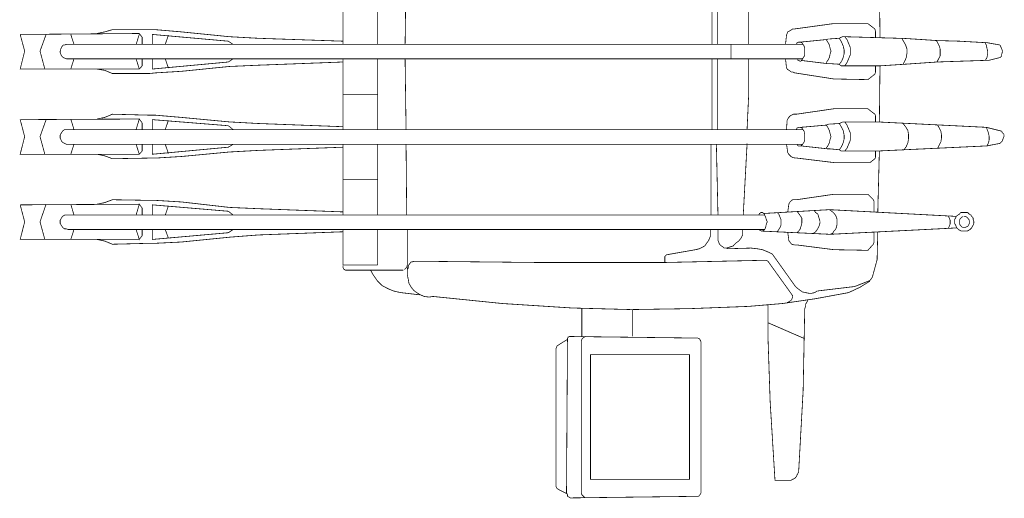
# Model space of a CAD drawing. Header units: centimetres. Extents: x 695802 to 711011, y 25963 to 44188.
# Tile 91 of 195: x 708864 to 708938, y 35929 to 35964. Entities that reach past the tile are written whole.
import ezdxf

# ---------------------------------------------------------------- set-up
doc = ezdxf.new("R2010")
doc.units = ezdxf.units.CM
doc.layers.add('H', color=7, linetype='Continuous')
doc.layers.add('Przekrojowa', color=253, linetype='Continuous', lineweight=25)

# ---------------------------------------------------------------- blocks, each defined once
blk = doc.blocks.new('zw$EDF5')
at = {"layer": 'H', "lineweight": 0, "const_width": 0.0573}
for points in [[(-55.37, 205.923), (-55.178, 206.909), (-55.01, 207.077), (-54.841, 207.125), (-54.673, 207.197), (-54.504, 207.197)], [(-54.504, 207.197), (-54.384, 207.077), (-54.264, 207.029)], [(-48.612, 207.029), (-48.492, 207.029), (-48.323, 207.077), (-48.203, 207.077)], [(-48.203, 207.077), (-48.083, 207.029)], [(-54.264, 207.029), (-53.975, 205.874)], [(-48.949, 206.043), (-48.732, 206.909), (-48.612, 207.029)], [(-48.083, 207.029), (-47.914, 206.957)], [(-47.914, 206.957), (-47.794, 206.909)], [(-47.794, 206.909), (-47.626, 205.971), (-47.506, 203.854), (-47.457, 202.123), (-47.385, 201.063), (-47.289, 199.573)], [(-55.37, 205.923), (-55.756, 197.672)], [(-54.89, 206.091), (-55.13, 206.043), (-55.37, 205.923)], [(-54.673, 206.091), (-54.89, 206.091)], [(-53.975, 205.874), (-54.217, 205.971), (-54.433, 206.043), (-54.673, 206.091)], [(-53.975, 205.874), (-53.568, 197.672)], [(-49.069, 202.17), (-48.949, 205.754)], [(-48.949, 205.754), (-48.949, 206.043)], [(-48.492, 205.971), (-48.732, 205.923), (-48.949, 205.802)], [(-48.251, 205.971), (-48.492, 205.971)], [(-47.577, 205.754), (-47.794, 205.874), (-48.035, 205.923), (-48.251, 205.971)], [(-61.192, 204.936), (-61.312, 204.888), (-61.432, 204.816), (-61.529, 204.768), (-61.649, 204.648), (-61.721, 204.527), (-61.769, 204.431)], [(-61.024, 204.936), (-61.192, 204.936)], [(-60.903, 204.888), (-61.024, 204.936)], [(-60.783, 204.888), (-60.903, 204.888)], [(-60.374, 204.479), (-60.495, 204.599), (-60.566, 204.72), (-60.663, 204.768), (-60.783, 204.888)], [(-61.769, 204.431), (-61.769, 204.311), (-61.769, 204.142), (-61.769, 204.022)], [(-61.361, 204.527), (-61.432, 204.431), (-61.481, 204.311)], [(-61.481, 204.311), (-61.481, 204.191), (-61.481, 204.07)], [(-60.952, 204.599), (-61.072, 204.599), (-61.192, 204.599), (-61.361, 204.527)], [(-60.663, 204.311), (-60.735, 204.431), (-60.855, 204.527), (-60.952, 204.599)], [(-60.952, 203.854), (-60.855, 203.902), (-60.735, 204.022), (-60.663, 204.142)], [(-60.663, 204.191), (-60.663, 204.311)], [(-60.374, 204.191), (-60.374, 204.359), (-60.374, 204.479)], [(-60.374, 203.95), (-60.374, 204.07), (-60.374, 204.191)], [(-62.01, 194.136), (-61.529, 203.661)], [(-61.769, 204.022), (-61.721, 203.902), (-61.649, 203.782), (-61.529, 203.661), (-61.432, 203.613), (-61.312, 203.565), (-61.192, 203.493)], [(-61.481, 204.07), (-61.361, 203.95), (-61.24, 203.854)], [(-61.24, 203.854), (-61.144, 203.854), (-60.952, 203.854)], [(-61.192, 203.493), (-61.024, 203.493), (-60.903, 203.493)], [(-60.903, 203.493), (-60.783, 203.565), (-60.663, 203.613), (-60.566, 203.733), (-60.495, 203.854), (-60.374, 203.95)], [(-60.158, 194.088), (-60.663, 203.613)], [(-61.432, 203.084), (-61.529, 203.036)], [(-61.24, 203.156), (-61.432, 203.084)], [(-61.144, 203.156), (-61.24, 203.156)], [(-60.783, 203.084), (-60.952, 203.156), (-61.144, 203.156)], [(-60.663, 203.036), (-60.783, 203.084)], [(-55.083, 202.459), (-55.299, 202.338), (-55.539, 202.218)], [(-54.793, 202.507), (-55.083, 202.459)], [(-54.553, 202.507), (-54.793, 202.507)], [(-54.264, 202.459), (-54.553, 202.507)], [(-53.808, 202.218), (-54.024, 202.338), (-54.264, 202.459)], [(-49.238, 199.74), (-49.069, 202.17)], [(-48.612, 202.41), (-48.829, 202.29), (-49.069, 202.17)], [(-48.083, 202.41), (-48.372, 202.41), (-48.612, 202.41)], [(-47.626, 202.218), (-47.866, 202.338), (-48.083, 202.41)], [(-47.457, 202.123), (-47.626, 202.218)], [(-55.419, 199.862), (-55.659, 199.693)], [(-53.928, 199.813), (-54.217, 199.982), (-54.504, 200.029), (-54.841, 200.029), (-55.13, 199.982), (-55.419, 199.862)], [(-53.688, 199.62), (-53.928, 199.813)], [(-49.358, 197.888), (-49.238, 199.74)], [(-49.021, 199.74), (-49.238, 199.62)], [(-47.794, 199.813), (-48.083, 199.909), (-48.443, 199.909), (-48.732, 199.862), (-49.021, 199.74)], [(-47.577, 199.693), (-47.794, 199.813)], [(-47.289, 199.525), (-47.577, 199.693)], [(-47.289, 199.573), (-47.289, 199.331), (-47.169, 195.243)], [(-65.232, 197.312), (-63.91, 197.672)], [(-63.91, 197.672), (-61.818, 197.721)], [(-60.374, 197.721), (-55.756, 197.841)], [(-56.285, 191.538), (-56.285, 191.659), (-56.622, 194.425), (-56.622, 197.142), (-56.333, 197.504)], [(-56.333, 197.504), (-56.236, 197.552)], [(-56.236, 197.552), (-55.756, 197.552)], [(-55.756, 197.672), (-55.756, 195.243)], [(-53.568, 197.841), (-49.358, 197.888)], [(-53.568, 197.672), (-53.568, 195.243), (-53.568, 195.074)], [(-53.109, 197.552), (-53.568, 197.552)], [(-52.989, 191.61), (-52.58, 194.425), (-52.58, 196.975), (-52.989, 197.504), (-53.109, 197.552)], [(-50.392, 196.975), (-49.982, 197.504)], [(-49.982, 197.504), (-49.815, 197.552), (-49.358, 197.552)], [(-49.358, 195.243), (-49.358, 197.888)], [(-47.217, 197.888), (-42.84, 197.841)], [(-46.76, 197.552), (-47.217, 197.552)], [(-46.591, 197.504), (-46.76, 197.552)], [(-46.182, 196.975), (-46.591, 197.504)], [(-65.521, 197.142), (-65.978, 196.398), (-66.387, 195.532)], [(-65.931, 195.989), (-65.474, 197.142)], [(-65.474, 197.142), (-65.232, 197.312)], [(-63.213, 196.975), (-62.756, 197.384), (-62.635, 197.432), (-61.818, 197.432)], [(-63.164, 194.425), (-63.213, 196.975)], [(-59.508, 197.432), (-60.326, 197.432)], [(-59.003, 196.975), (-59.412, 197.384), (-59.508, 197.432)], [(-59.003, 194.425), (-59.003, 196.975)], [(-50.344, 194.425), (-50.392, 196.975)], [(-46.808, 190.961), (-46.711, 191.153), (-46.591, 191.322), (-46.591, 191.442), (-46.182, 194.425), (-46.182, 196.975)], [(-66.267, 193.174), (-65.931, 195.989)], [(-66.387, 195.532), (-66.844, 193.054), (-67.206, 190.576), (-67.422, 188.026), (-67.59, 183.649)], [(-55.756, 195.243), (-55.539, 195.411)], [(-55.756, 194.954), (-55.756, 195.123), (-55.756, 195.243)], [(-55.539, 195.411), (-55.25, 195.532), (-54.963, 195.652), (-54.673, 195.652), (-54.384, 195.652), (-54.097, 195.532), (-53.808, 195.411)], [(-53.808, 195.411), (-53.568, 195.243)], [(-49.117, 195.411), (-49.358, 195.243)], [(-49.358, 194.954), (-49.358, 195.123), (-49.358, 195.243)], [(-48.54, 195.652), (-48.829, 195.532), (-49.117, 195.411)], [(-47.963, 195.652), (-48.251, 195.652), (-48.54, 195.652)], [(-47.385, 195.411), (-47.674, 195.532), (-47.963, 195.652)], [(-47.169, 195.243), (-47.385, 195.411)], [(-47.169, 195.243), (-47.169, 195.074), (-47.217, 194.954), (-47.289, 194.834)], [(-61.649, 194.545), (-61.769, 194.425)], [(-61.481, 194.617), (-61.649, 194.545)], [(-61.24, 194.666), (-61.481, 194.617)], [(-60.374, 194.377), (-60.566, 194.545), (-60.735, 194.617), (-60.903, 194.666), (-61.072, 194.666), (-61.24, 194.666)], [(-55.419, 195.002), (-55.659, 194.834), (-55.756, 194.954)], [(-55.659, 194.834), (-55.587, 194.088)], [(-54.841, 195.195), (-55.13, 195.123), (-55.419, 195.002)], [(-53.975, 195.002), (-54.217, 195.123), (-54.553, 195.195), (-54.841, 195.195)], [(-53.688, 194.834), (-53.975, 195.002)], [(-53.688, 194.834), (-53.735, 194.088)], [(-53.568, 195.074), (-53.638, 194.954), (-53.688, 194.834)], [(-49.021, 195.002), (-49.238, 194.834), (-49.358, 194.954)], [(-49.238, 194.834), (-49.189, 194.088)], [(-47.289, 194.834), (-47.577, 195.002), (-47.866, 195.123), (-48.155, 195.195), (-48.443, 195.195), (-48.732, 195.123), (-49.021, 195.002)], [(-47.289, 194.834), (-47.337, 194.088)], [(-62.804, 191.442), (-62.804, 191.61), (-63.164, 194.425)], [(-61.769, 194.425), (-61.938, 194.329), (-62.01, 194.136), (-61.769, 189.061)], [(-60.446, 189.134), (-60.158, 194.088)], [(-60.278, 194.257), (-60.374, 194.377)], [(-60.158, 194.088), (-60.278, 194.257)], [(-59.412, 191.61), (-59.003, 194.425)], [(-55.587, 194.088), (-55.587, 193.92), (-55.37, 191.947)], [(-55.37, 193.968), (-55.539, 193.848)], [(-53.975, 193.968), (-54.217, 194.088), (-54.433, 194.136), (-54.673, 194.208), (-54.89, 194.136), (-55.13, 194.088), (-55.37, 193.968)], [(-53.808, 193.848), (-53.975, 193.968)], [(-53.975, 191.947), (-53.808, 193.848)], [(-53.808, 193.848), (-53.735, 194.04)], [(-49.887, 191.49), (-50.344, 194.425)], [(-49.189, 194.088), (-49.189, 193.92), (-48.949, 191.947)], [(-48.949, 193.968), (-49.117, 193.848)], [(-47.577, 193.968), (-47.794, 194.088), (-48.035, 194.136), (-48.251, 194.208), (-48.492, 194.136), (-48.732, 194.088), (-48.949, 193.968)], [(-47.577, 191.899), (-47.385, 193.848), (-47.337, 194.04)], [(-47.385, 193.848), (-47.577, 193.968)], [(-66.387, 192.982), (-66.267, 193.174)], [(-61.312, 193.342), (-61.481, 193.27), (-61.649, 193.174), (-61.818, 193.054), (-61.938, 192.885)], [(-61.072, 193.391), (-61.312, 193.342)], [(-60.903, 193.342), (-61.072, 193.391)], [(-60.663, 193.27), (-60.903, 193.342)], [(-60.206, 192.934), (-60.374, 193.054), (-60.495, 193.222), (-60.663, 193.27)], [(-67.59, 192.236), (-67.422, 192.308), (-67.253, 192.308), (-67.086, 192.404)], [(-67.086, 192.404), (-66.964, 192.476)], [(-66.34, 192.068), (-66.387, 192.308), (-66.435, 192.525), (-66.435, 192.765), (-66.387, 192.982)], [(-74.59, 189.638), (-80.482, 190), (-80.482, 191.081), (-80.482, 191.202), (-80.411, 191.322), (-80.362, 191.442), (-80.29, 191.538), (-80.194, 191.61), (-80.074, 191.659), (-79.953, 191.731), (-79.833, 191.779)], [(-79.833, 191.779), (-73.724, 192.116)], [(-73.724, 192.116), (-67.59, 192.236)], [(-69.851, 192.236), (-68.648, 189.47)], [(-63.5, 189.806), (-65.931, 191.538), (-66.098, 191.731), (-66.22, 191.899), (-66.34, 192.068)], [(-61.769, 191.779), (-61.89, 191.659)], [(-61.432, 191.947), (-61.601, 191.899), (-61.769, 191.779)], [(-61.192, 192.019), (-61.432, 191.947)], [(-61.024, 192.019), (-61.192, 192.019)], [(-60.783, 192.019), (-61.024, 192.019)], [(-60.278, 191.659), (-60.446, 191.779), (-60.615, 191.899), (-60.783, 192.019)], [(-59.412, 191.442), (-59.412, 191.61)], [(-56.165, 191.202), (-56.236, 191.322), (-56.285, 191.538)], [(-55.25, 192.068), (-55.37, 191.947)], [(-55.37, 191.947), (-55.37, 191.827), (-55.37, 191.731)], [(-55.37, 191.731), (-55.25, 191.659)], [(-54.89, 192.236), (-55.083, 192.188), (-55.25, 192.068)], [(-55.25, 192.068), (-55.25, 136.889)], [(-54.673, 192.236), (-54.89, 192.236)], [(-54.504, 192.236), (-54.673, 192.236)], [(-54.144, 191.61), (-54.024, 191.659), (-53.975, 191.779), (-53.975, 191.899), (-54.024, 192.019), (-54.264, 192.188), (-54.504, 192.236)], [(-54.144, 192.116), (-54.144, 136.889)], [(-52.989, 191.37), (-52.989, 191.49), (-52.989, 191.61)], [(-48.829, 192.068), (-48.949, 192.019), (-49.021, 191.899), (-48.949, 191.779), (-48.901, 191.659)], [(-48.492, 192.236), (-48.66, 192.188), (-48.829, 192.068)], [(-48.829, 192.068), (-48.829, 136.817)], [(-48.251, 192.236), (-48.492, 192.236)], [(-48.083, 192.236), (-48.251, 192.236)], [(-47.746, 191.61), (-47.626, 191.659), (-47.577, 191.779), (-47.577, 191.899), (-47.626, 192.019), (-47.866, 192.188), (-48.083, 192.236)], [(-47.746, 192.116), (-47.746, 136.889)], [(-66.916, 191.25), (-67.013, 191.153), (-67.086, 191.033), (-67.133, 190.913)], [(-66.627, 191.322), (-66.724, 191.322), (-66.916, 191.25)], [(-66.507, 191.25), (-66.627, 191.322)], [(-64.03, 189.47), (-66.507, 191.25)], [(-62.756, 191.25), (-62.804, 191.442)], [(-62.635, 191.153), (-62.756, 191.25)], [(-61.89, 190.961), (-62.347, 191.033), (-62.467, 191.033), (-62.635, 191.153)], [(-60.326, 190.961), (-59.797, 191.033), (-59.629, 191.081)], [(-59.629, 191.081), (-59.508, 191.202), (-59.412, 191.322), (-59.412, 191.442)], [(-55.996, 191.033), (-56.165, 191.202)], [(-55.876, 190.961), (-55.996, 191.033)], [(-55.25, 190.866), (-55.876, 190.961)], [(-54.144, 190.866), (-53.446, 190.913)], [(-53.446, 190.913), (-53.351, 190.961), (-53.231, 191.033), (-53.109, 191.153), (-53.062, 191.25), (-52.989, 191.37)], [(-49.815, 191.202), (-49.815, 191.322), (-49.887, 191.49)], [(-49.526, 190.866), (-49.646, 190.961), (-49.695, 191.081), (-49.815, 191.202)], [(-48.829, 190.793), (-49.526, 190.866)], [(-47.746, 190.793), (-47.048, 190.866)], [(-47.048, 190.866), (-46.928, 190.913), (-46.808, 190.961)], [(-60.735, 190.384), (-60.903, 190.456), (-61.072, 190.456), (-61.312, 190.456), (-61.481, 190.384), (-61.649, 190.287), (-61.818, 190.167)], [(-60.374, 190.167), (-60.495, 190.287), (-60.735, 190.384)], [(-67.301, 189.47), (-68.167, 189.47), (-68.648, 189.47), (-69.611, 189.47), (-74.59, 189.638)], [(-63.959, 189.229), (-63.959, 189.349), (-64.03, 189.47)], [(-63.333, 189.47), (-63.5, 189.806)], [(-63.164, 189.061), (-63.333, 189.47)], [(-61.481, 189.301), (-61.24, 189.349)], [(-61.24, 189.349), (-61.072, 189.421), (-60.903, 189.349), (-60.735, 189.301), (-60.566, 189.229), (-60.566, 136.889)], [(-64.126, 181.725), (-63.959, 189.229)], [(-63.093, 188.652), (-63.164, 189.061)], [(-63.093, 186.464), (-63.044, 188.195), (-63.093, 188.652)], [(-61.649, 189.229), (-61.721, 189.134), (-61.769, 189.012), (-61.721, 188.892), (-61.649, 188.772)], [(-61.649, 189.229), (-61.481, 189.301)], [(-61.649, 189.229), (-61.649, 136.889)], [(-60.566, 188.772), (-60.446, 188.845), (-60.374, 188.94), (-60.374, 189.061), (-60.446, 189.181), (-60.566, 189.229)], [(-60.566, 187.617), (-55.178, 187.906)], [(-54.097, 187.906), (-51.499, 188.026), (-48.829, 188.026)], [(-45.076, 188.026), (-47.746, 188.026)], [(-62.058, 187.57), (-62.298, 187.45), (-62.515, 187.28), (-62.684, 187.04)], [(-61.649, 187.57), (-62.058, 187.57)], [(-63.044, 186.342), (-63.093, 186.464)], [(-62.971, 186.584), (-63.044, 186.342)], [(-62.684, 187.04), (-62.876, 186.873), (-62.971, 186.584)], [(-48.829, 186.704), (-47.746, 186.704)], [(-63.044, 186.175), (-63.044, 186.342)], [(-62.756, 185.838), (-62.876, 185.958), (-62.924, 186.054), (-63.044, 186.175)], [(-62.587, 185.765), (-62.756, 185.838)], [(-62.467, 185.718), (-62.587, 185.765)], [(-61.649, 185.718), (-62.298, 185.718), (-62.467, 185.718)], [(-60.566, 185.718), (-55.25, 185.598)], [(-54.144, 185.67), (-48.829, 185.67)], [(-42.43, 185.67), (-47.746, 185.67)], [(-62.876, 184.732), (-62.635, 184.899)], [(-62.635, 184.899), (-62.467, 185.019), (-62.178, 185.141)], [(-62.178, 185.141), (-61.938, 185.141)], [(-61.938, 185.141), (-61.649, 185.141)], [(-60.566, 185.189), (-55.25, 185.189)], [(-54.144, 185.261), (-48.829, 185.261)], [(-42.43, 185.261), (-47.746, 185.261)], [(-81.637, 184.323), (-81.685, 184.226), (-81.806, 174.628), (-81.734, 174.508), (-81.685, 174.413)], [(-81.445, 184.443), (-81.637, 184.323)], [(-81.348, 184.443), (-81.445, 184.443)], [(-70.188, 184.443), (-81.348, 184.443)], [(-69.803, 184.226), (-69.851, 184.323), (-69.971, 184.395), (-70.091, 184.443), (-70.188, 184.443)], [(-69.683, 174.581), (-69.803, 184.226)], [(-63.164, 184.034), (-63.093, 184.323)], [(-63.093, 184.323), (-62.971, 184.563)], [(-62.971, 184.563), (-62.876, 184.732)], [(-71.054, 176.145), (-80.411, 176.145), (-80.411, 183.577), (-71.054, 183.577), (-71.054, 176.145)], [(-67.59, 183.649), (-67.662, 179.199)], [(-63.67, 181.725), (-63.55, 181.845), (-63.164, 184.034)], [(-64.126, 181.725), (-63.67, 181.725)], [(-64.126, 172.2), (-64.126, 181.725)], [(-69.683, 179.319), (-67.662, 179.319)], [(-67.662, 179.199), (-67.542, 174.75)], [(-81.806, 175.736), (-81.685, 175.616), (-81.565, 175.494), (-81.445, 175.447)], [(-81.445, 175.447), (-81.348, 175.447), (-70.14, 175.447), (-70.02, 175.447)], [(-70.02, 175.447), (-69.899, 175.494), (-69.803, 175.567), (-69.731, 175.663), (-69.683, 175.783)], [(-69.683, 175.494), (-67.542, 175.494)], [(-69.851, 174.413), (-69.731, 174.461), (-69.683, 174.581)], [(-67.542, 174.75), (-67.206, 169.505), (-66.676, 164.309), (-66.724, 164.022)], [(-81.685, 174.413), (-81.565, 174.413)], [(-81.565, 174.413), (-81.445, 174.341)], [(-81.517, 174.413), (-81.156, 173.715), (-81.06, 173.595), (-80.94, 173.547)], [(-81.445, 174.341), (-69.971, 174.413), (-69.851, 174.413)], [(-70.597, 173.547), (-70.477, 173.595), (-70.38, 173.642), (-69.899, 174.413)], [(-80.94, 173.547), (-70.597, 173.547)], [(-64.03, 162.914), (-64.03, 163.034), (-64.126, 172.2)], [(-66.724, 164.022), (-66.676, 163.66)], [(-66.676, 163.66), (-66.556, 163.371), (-66.387, 163.084)], [(-66.556, 163.324), (-66.387, 161.881)], [(-66.387, 163.084), (-66.22, 162.867), (-65.978, 162.674)], [(-64.079, 162.794), (-64.03, 162.914)], [(-64.079, 162.674), (-64.079, 162.794)], [(-65.978, 162.674), (-65.691, 162.505), (-65.401, 162.458)], [(-65.401, 162.458), (-65.065, 162.385)], [(-65.065, 162.385), (-64.199, 162.385)], [(-64.703, 162.096), (-64.703, 157.839)], [(-64.655, 162.385), (-64.535, 162.458), (-64.366, 162.458)], [(-64.199, 162.385), (-64.319, 162.385), (-64.488, 162.338), (-64.655, 162.169)], [(-64.366, 162.458), (-64.199, 162.578)], [(-64.199, 162.578), (-64.079, 162.674)], [(-64.199, 162.385), (-61.649, 162.385)], [(-60.566, 162.338), (-55.25, 162.29)], [(-54.144, 162.29), (-48.829, 162.218)], [(-42.43, 162.29), (-47.746, 162.218)], [(-66.387, 161.881), (-66.267, 161.352)], [(-66.267, 161.352), (-66.098, 160.943)], [(-66.098, 160.943), (-65.858, 160.486)], [(-65.858, 160.486), (-65.521, 160.149), (-65.112, 159.86), (-64.703, 159.62)], [(-61.649, 160.149), (-64.319, 160.149)], [(-64.319, 160.149), (-64.319, 157.551), (-61.649, 157.551)], [(-60.566, 160.149), (-55.25, 160.149)], [(-57.897, 160.149), (-57.897, 157.551)], [(-54.144, 160.149), (-48.829, 160.149)], [(-51.499, 160.149), (-51.499, 157.551)], [(-47.746, 160.149), (-42.43, 160.149)], [(-64.703, 157.839), (-64.703, 157.719)], [(-64.703, 157.719), (-64.608, 157.599), (-64.488, 157.551)], [(-64.488, 157.551), (-64.366, 157.551)], [(-62.227, 149.012), (-62.058, 151.201), (-61.818, 157.551)], [(-61.818, 157.551), (-61.649, 157.551)], [(-60.566, 157.551), (-55.25, 157.551)], [(-60.326, 157.551), (-60.086, 151.201), (-59.989, 149.012)], [(-55.828, 149.012), (-55.707, 151.201), (-55.467, 157.551)], [(-55.467, 157.551), (-55.25, 157.551)], [(-54.144, 157.551), (-48.829, 157.551)], [(-53.928, 157.551), (-53.688, 151.201), (-53.568, 149.012)], [(-49.406, 149.012), (-49.309, 151.201), (-49.069, 157.551)], [(-49.069, 157.551), (-48.829, 157.551)], [(-47.746, 157.551), (-42.43, 157.551)], [(-47.506, 157.551), (-47.289, 151.201), (-47.169, 149.012)], [(-62.587, 145.428), (-62.227, 149.012)], [(-61.649, 143.239), (-62.395, 143.239), (-61.89, 148.94), (-61.649, 149.301)], [(-60.278, 148.94), (-60.566, 149.301)], [(-60.566, 143.239), (-59.797, 143.239), (-60.278, 148.94)], [(-59.989, 149.012), (-59.58, 145.428)], [(-56.165, 145.428), (-55.828, 149.012)], [(-55.25, 143.239), (-55.996, 143.239), (-55.467, 148.94), (-55.25, 149.301)], [(-53.855, 148.94), (-54.144, 149.301)], [(-54.144, 143.239), (-53.398, 143.239), (-53.855, 148.94)], [(-53.568, 149.012), (-53.231, 145.428)], [(-49.767, 145.428), (-49.406, 149.012)], [(-48.829, 143.239), (-49.598, 143.239), (-49.069, 148.94), (-48.829, 149.301)], [(-47, 143.239), (-47.506, 148.94), (-47.746, 149.301)], [(-47.169, 149.012), (-46.808, 145.428)], [(-62.684, 143.455), (-62.587, 145.428)], [(-59.58, 145.428), (-59.46, 143.455)], [(-55.996, 139.078), (-56.116, 139.654), (-56.333, 140.233), (-56.285, 142.998), (-56.285, 143.455), (-56.165, 145.428)], [(-53.231, 145.428), (-53.062, 143.455)], [(-49.598, 139.078), (-49.695, 139.654), (-49.935, 140.233), (-49.935, 142.998), (-49.887, 143.455), (-49.767, 145.428)], [(-46.808, 145.428), (-46.64, 143.455)], [(-62.298, 144.442), (-61.649, 144.201)], [(-59.869, 144.442), (-60.566, 144.201)], [(-55.948, 144.442), (-55.25, 144.201)], [(-53.446, 144.442), (-54.144, 144.201)], [(-49.526, 144.442), (-48.829, 144.201)], [(-47.048, 144.442), (-47.746, 144.201)], [(-62.684, 142.998), (-62.684, 143.455)], [(-59.46, 143.455), (-59.46, 142.998)], [(-53.062, 143.455), (-53.062, 142.998)], [(-46.64, 143.455), (-46.64, 142.998)], [(-62.395, 139.078), (-62.515, 139.654), (-62.756, 140.233), (-62.684, 142.998)], [(-59.46, 142.998), (-59.412, 140.233), (-59.629, 139.654), (-59.749, 139.078)], [(-53.062, 142.998), (-52.989, 140.233), (-53.231, 139.654), (-53.351, 139.078)], [(-47.746, 143.239), (-47, 143.239)], [(-46.64, 142.998), (-46.64, 140.233), (-46.808, 139.654), (-46.928, 139.078)], [(-61.649, 142.012), (-62.395, 142.252), (-62.105, 142.469), (-61.649, 142.469)], [(-62.395, 142.252), (-62.395, 133.305), (-61.072, 133.642), (-59.797, 133.305)], [(-60.566, 142.012), (-59.749, 142.252), (-60.037, 142.469)], [(-60.037, 142.469), (-60.566, 142.469)], [(-59.797, 133.305), (-59.749, 142.252)], [(-55.996, 142.252), (-55.756, 142.469)], [(-55.996, 142.252), (-55.996, 133.305), (-54.673, 133.642), (-53.398, 133.305)], [(-55.25, 142.012), (-55.996, 142.252)], [(-55.756, 142.469), (-55.25, 142.469)], [(-54.144, 142.012), (-53.351, 142.252), (-53.638, 142.469)], [(-53.638, 142.469), (-54.144, 142.469)], [(-53.398, 133.305), (-53.351, 142.252)], [(-49.598, 142.252), (-49.358, 142.469)], [(-49.598, 142.252), (-49.598, 133.305), (-48.251, 133.642), (-47, 133.305)], [(-48.829, 142.012), (-49.598, 142.252)], [(-49.358, 142.469), (-48.829, 142.469)], [(-46.928, 142.252), (-47.217, 142.469), (-47.746, 142.469)], [(-47.746, 142.012), (-47, 142.252)], [(-47, 133.305), (-46.928, 142.252)], [(-61.649, 137.346), (-62.395, 137.106)], [(-61.649, 136.889), (-61.601, 136.769), (-61.601, 136.649), (-61.529, 136.528)], [(-60.566, 137.346), (-59.749, 137.106)], [(-60.566, 136.649), (-60.566, 136.769), (-60.566, 136.889)], [(-55.25, 137.346), (-55.996, 137.106)], [(-55.25, 136.889), (-55.25, 136.769), (-55.178, 136.649), (-55.13, 136.528), (-55.01, 136.408), (-54.89, 136.36), (-54.793, 136.312)], [(-54.144, 137.346), (-53.351, 137.106)], [(-54.144, 136.649), (-54.144, 136.769), (-54.144, 136.889)], [(-48.829, 137.346), (-49.598, 137.106)], [(-48.829, 136.889), (-48.829, 136.769)], [(-47.746, 137.346), (-47, 137.106)], [(-47.746, 136.769), (-47.746, 136.889)], [(-61.529, 136.528), (-61.361, 136.408), (-61.192, 136.312), (-61.072, 136.312), (-60.952, 136.312), (-60.783, 136.408)], [(-60.783, 136.408), (-60.663, 136.48)], [(-60.663, 136.48), (-60.566, 136.649)], [(-54.793, 136.312), (-54.673, 136.312), (-54.553, 136.312), (-54.384, 136.408), (-54.217, 136.528)], [(-54.217, 136.528), (-54.144, 136.649)], [(-48.829, 136.769), (-48.78, 136.649), (-48.732, 136.528), (-48.612, 136.408), (-48.492, 136.36), (-48.372, 136.312)], [(-48.372, 136.312), (-48.251, 136.312), (-48.083, 136.36)], [(-48.083, 136.36), (-47.963, 136.408)], [(-47.963, 136.408), (-47.794, 136.528)], [(-47.794, 136.528), (-47.794, 136.649), (-47.746, 136.769)], [(-62.395, 135.157), (-61.072, 134.796), (-59.749, 135.252)], [(-55.996, 135.157), (-54.673, 134.796), (-53.398, 135.252)], [(-49.598, 135.157), (-48.251, 134.796), (-47, 135.252)]]:
    blk.add_lwpolyline(points, dxfattribs=at)

msp = doc.modelspace()

# ---------------------------------------------------------------- block references
at = {"layer": 'Przekrojowa', "ltscale": 1.6, "xscale": -1, "rotation": 270}
msp.add_blockref('zw$EDF5', (708730.607, 36010.364), dxfattribs=at)

doc.saveas('drawing.dxf')
